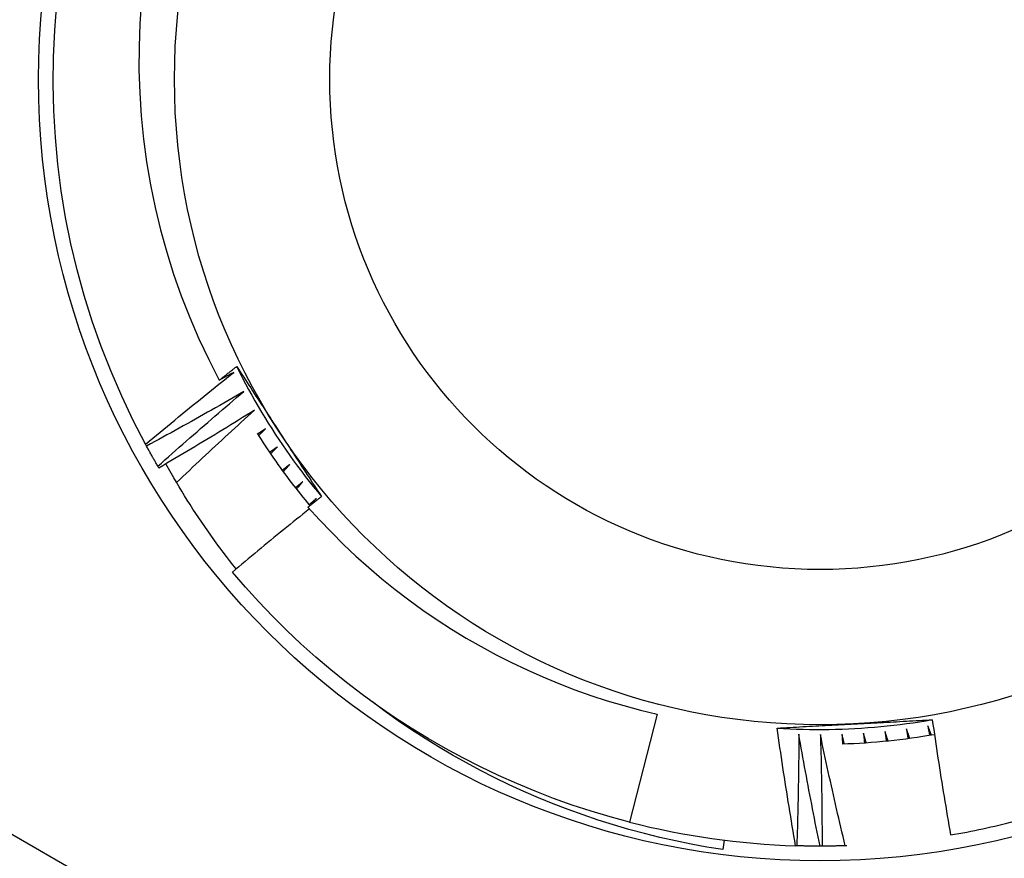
# Model space of a CAD drawing. Header units: inches. Extents: x 56.1 to 140.1, y 37.7 to 64.
# Tile 35 of 102: x 79.776 to 79.975, y 60.21 to 60.38. Entities that reach past the tile are written whole.
import ezdxf

# ---------------------------------------------------------------- set-up
doc = ezdxf.new("R2010")
doc.units = ezdxf.units.IN
doc.header["$MEASUREMENT"] = 0
doc.layers.add('Visible Edges(ANSI)', color=7, linetype='Continuous', lineweight=25)
doc.layers.add('Visible Tangent Edges(ANSI)', color=7, linetype='Continuous', lineweight=25)

msp = doc.modelspace()

# ---------------------------------------------------------------- linework, layer by layer
at = {"layer": 'Visible Edges(ANSI)'}
for p, q in [((79.8012235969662, 60.29348224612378), (79.80102625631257, 60.29384578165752)), ((79.8037454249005, 60.28902740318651), (79.80353623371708, 60.28938424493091)), ((79.83470772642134, 60.2816643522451), (79.83564793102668, 60.2828485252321)), ((79.9047492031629, 60.23913576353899), (79.89912430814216, 60.21722824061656)), ((79.91830773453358, 60.21356880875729), (79.91806348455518, 60.2116353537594)), ((79.93306631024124, 60.21241456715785), (79.93283152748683, 60.21242190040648)), ((79.93818491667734, 60.21234302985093), (79.93777127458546, 60.21234256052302)), ((79.94321605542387, 60.21243694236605), (79.94288970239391, 60.21242591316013))]:
    msp.add_line(p, q, dxfattribs=at)
at = {"layer": 'Visible Edges(ANSI)', "flags": 128}
for points in [[(79.80020786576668, 60.38381532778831), (79.79987898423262, 60.37914562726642), (79.79970828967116, 60.374467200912), (79.79969620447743, 60.3697840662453), (79.79984310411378, 60.36510023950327), (79.80014942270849, 60.36041973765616), (79.80061552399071, 60.3557465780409), (79.80124143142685, 60.35108753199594), (79.80202515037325, 60.34645827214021), (79.8029653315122, 60.34186406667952), (79.8040608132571, 60.33730886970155), (79.80531041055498, 60.33279662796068), (79.80671295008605, 60.32833129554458), (79.80826724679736, 60.32391682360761), (79.8099721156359, 60.31955716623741), (79.81182638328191, 60.31525627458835), (79.8138288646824, 60.31101809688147), (79.8159783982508, 60.30684658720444)], [(79.80102625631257, 60.29384578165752), (79.79852054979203, 60.2986765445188), (79.79618540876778, 60.30359202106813), (79.79402367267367, 60.30858619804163), (79.79203800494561, 60.31365294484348), (79.79023082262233, 60.31878606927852), (79.78860435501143, 60.32397927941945), (79.78716058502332, 60.32922621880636), (79.78590127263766, 60.33452046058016), (79.78482797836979, 60.33985551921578), (79.78394200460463, 60.34522486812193), (79.7832444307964, 60.35062192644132), (79.78273612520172, 60.35604008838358), (79.78241770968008, 60.3614727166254), (79.78228955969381, 60.3669131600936), (79.78235183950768, 60.37235475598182), (79.78260449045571, 60.37779084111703), (79.78304717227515, 60.38321475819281)], [(79.8159783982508, 60.30684658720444), (79.81612505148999, 60.30696259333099), (79.81627172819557, 60.30707855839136), (79.81641844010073, 60.30719448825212), (79.81656518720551, 60.3073103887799), (79.81671195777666, 60.30742624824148), (79.81685875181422, 60.30754207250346), (79.81700558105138, 60.30765785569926), (79.81715243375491, 60.30777360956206), (79.81729932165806, 60.30788932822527), (79.8174462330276, 60.30800501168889), (79.81759317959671, 60.30812065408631), (79.81774014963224, 60.30823626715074), (79.81788715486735, 60.30835183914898), (79.81803418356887, 60.30846737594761), (79.81818123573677, 60.30858288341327), (79.81832832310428, 60.30869834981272), (79.81847544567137, 60.30881378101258), (79.81862259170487, 60.30892917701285), (79.81876976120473, 60.30904453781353), (79.81891696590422, 60.30915985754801), (79.8190641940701, 60.30927514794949), (79.81921145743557, 60.30939040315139), (79.81935874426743, 60.3095056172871), (79.81950606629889, 60.3096208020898)], [(79.81950606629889, 60.3096208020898), (79.81986192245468, 60.30907572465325), (79.82021773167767, 60.30853054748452), (79.82057349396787, 60.30798525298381), (79.82092923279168, 60.30743983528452), (79.82128495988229, 60.30689428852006), (79.8216406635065, 60.30634859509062), (79.82199637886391, 60.30580276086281), (79.82235211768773, 60.30525677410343), (79.82270786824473, 60.30471062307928), (79.82306365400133, 60.30416430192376), (79.82341948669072, 60.30361779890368), (79.8237753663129, 60.30307111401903), (79.82413131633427, 60.30252423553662), (79.82448733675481, 60.30197715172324), (79.82484343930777, 60.30142986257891), (79.82519963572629, 60.30088235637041), (79.8255559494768, 60.30033462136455), (79.82591236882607, 60.29978665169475), (79.82626891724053, 60.29923844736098), (79.82662559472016, 60.29868999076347), (79.82698242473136, 60.29814128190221), (79.82733940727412, 60.29759230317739), (79.82769656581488, 60.29704305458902), (79.82805388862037, 60.2964935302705)], [(79.81950878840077, 60.30962225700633), (79.82009653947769, 60.30844543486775), (79.82069608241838, 60.30727455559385), (79.82130731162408, 60.30610973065), (79.82193018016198, 60.30495105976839), (79.82256458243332, 60.30379866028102), (79.82321044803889, 60.30265262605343), (79.82386770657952, 60.30151306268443), (79.82453627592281, 60.300380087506), (79.82521607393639, 60.2992537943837), (79.82590701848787, 60.29813429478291), (79.82660902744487, 60.29702169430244), (79.8273220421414, 60.29591609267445), (79.82804596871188, 60.29481760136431), (79.8287807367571, 60.29372632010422), (79.8295262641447, 60.29264236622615), (79.8302824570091, 60.29156583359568), (79.8310492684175, 60.29049683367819), (79.83182659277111, 60.28943546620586), (79.83261435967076, 60.28838184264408), (79.83341249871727, 60.28733606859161), (79.83422091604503, 60.28629824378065), (79.83503954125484, 60.28526847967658), (79.83586830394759, 60.28424688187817), (79.83670711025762, 60.28323355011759)], [(79.80102625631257, 60.29384578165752), (79.80176318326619, 60.29446375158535), (79.80250089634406, 60.29508082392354), (79.80323941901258, 60.2956969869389), (79.80397873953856, 60.29631225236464), (79.80471885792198, 60.29692660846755), (79.80545977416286, 60.29754006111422), (79.80620147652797, 60.29815260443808), (79.80694398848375, 60.29876423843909), (79.80768728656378, 60.29937496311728), (79.80843138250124, 60.29998477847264), (79.80917627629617, 60.30059368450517), (79.80992196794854, 60.30120167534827), (79.81066844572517, 60.30180875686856), (79.81141573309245, 60.3024149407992), (79.81216381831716, 60.30302021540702), (79.81291271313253, 60.3036245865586), (79.81366241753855, 60.30422804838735), (79.8144129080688, 60.30483060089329), (79.81516420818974, 60.30543224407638), (79.8159163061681, 60.30603297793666), (79.81666919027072, 60.3066327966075), (79.81742288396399, 60.30723170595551), (79.8181773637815, 60.30782970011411), (79.81893264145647, 60.30842677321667)], [(79.81893264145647, 60.30842677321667), (79.81880970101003, 60.3083606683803), (79.81868673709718, 60.30829458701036), (79.81856377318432, 60.3082285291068), (79.8184407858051, 60.30816249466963), (79.81831778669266, 60.30809648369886), (79.81819477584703, 60.30803049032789), (79.8180717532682, 60.30796452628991), (79.81794871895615, 60.30789857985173), (79.81782567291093, 60.30783266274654), (79.8177026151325, 60.30776676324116), (79.81757953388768, 60.30770088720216), (79.81745645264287, 60.30763503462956), (79.81733334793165, 60.30756920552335), (79.81721023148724, 60.30750339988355), (79.81708711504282, 60.30743761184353), (79.81696397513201, 60.30737185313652), (79.816840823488, 60.3073061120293), (79.8167176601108, 60.30724040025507), (79.81659447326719, 60.30717470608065), (79.81647128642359, 60.30710903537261), (79.81634808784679, 60.30704339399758), (79.81622486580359, 60.30697777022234), (79.8161016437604, 60.30691216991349), (79.8159783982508, 60.30684658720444)], [(79.8209530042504, 60.30454669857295), (79.82013799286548, 60.3040738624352), (79.81932237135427, 60.30360204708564), (79.8185061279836, 60.3031312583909), (79.81768926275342, 60.30266149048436), (79.81687178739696, 60.30219275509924), (79.81605369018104, 60.30172504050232), (79.8152349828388, 60.3012583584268), (79.81441565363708, 60.3007927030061), (79.81359571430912, 60.30032806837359), (79.81277516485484, 60.29986447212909), (79.81195400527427, 60.2994018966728), (79.81113222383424, 60.29894035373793), (79.8103098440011, 60.29847983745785), (79.80948685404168, 60.29802035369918), (79.80866325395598, 60.29756189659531), (79.807839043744, 60.29710447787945), (79.80701422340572, 60.2966480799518), (79.80618880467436, 60.29619272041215), (79.80536277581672, 60.29573839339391), (79.80453614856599, 60.29528509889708), (79.80370891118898, 60.29483283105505), (79.80288107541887, 60.29438160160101), (79.80205262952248, 60.2939314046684), (79.8012235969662, 60.29348224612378)], [(79.80353623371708, 60.28938424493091), (79.80425240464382, 60.29002612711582), (79.8049694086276, 60.29066714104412), (79.80568724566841, 60.29130728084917), (79.80640591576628, 60.29194654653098), (79.80712541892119, 60.29258493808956), (79.80784575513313, 60.2932224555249), (79.80856692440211, 60.29385909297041), (79.80928891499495, 60.29449485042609), (79.81001173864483, 60.29512973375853), (79.81073539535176, 60.29576373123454), (79.81145987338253, 60.29639684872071), (79.81218517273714, 60.29702908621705), (79.8129113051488, 60.29766043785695), (79.8136382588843, 60.29829090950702), (79.81436603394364, 60.29892048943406), (79.81509464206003, 60.29954918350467), (79.81582407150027, 60.30017699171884), (79.81655431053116, 60.30080391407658), (79.81728538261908, 60.30142993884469), (79.81801726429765, 60.30205507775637), (79.81874997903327, 60.30267932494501), (79.81948350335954, 60.30330268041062), (79.82021784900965, 60.3039251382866), (79.8209530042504, 60.30454669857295)], [(79.82309997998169, 60.30073522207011), (79.82230097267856, 60.30023581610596), (79.82150132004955, 60.29973741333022), (79.82070101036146, 60.2992400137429), (79.81990005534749, 60.29874361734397), (79.81909844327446, 60.29824822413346), (79.81829618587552, 60.29775383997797), (79.81749328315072, 60.29726046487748), (79.81668972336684, 60.2967680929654), (79.8158855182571, 60.29627672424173), (79.81508067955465, 60.29578637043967), (79.81427518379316, 60.29529701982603), (79.81346904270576, 60.29480867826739), (79.81266226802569, 60.29432134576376), (79.81185483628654, 60.29383502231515), (79.81104677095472, 60.29334970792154), (79.81023806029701, 60.29286540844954), (79.80942871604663, 60.29238211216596), (79.80861872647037, 60.29189983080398), (79.80780810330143, 60.29141856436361), (79.80699684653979, 60.29093830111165), (79.80618494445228, 60.29045905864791), (79.8053724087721, 60.28998082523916), (79.80455922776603, 60.28950360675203), (79.8037454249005, 60.28902740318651)], [(79.80731161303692, 60.2860792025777), (79.80796089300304, 60.2866984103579), (79.80861092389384, 60.28731687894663), (79.80926170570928, 60.2879346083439), (79.80991322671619, 60.28855160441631), (79.81056551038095, 60.28916785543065), (79.81121853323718, 60.28978337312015), (79.81187229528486, 60.29039815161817), (79.8125268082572, 60.29101218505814), (79.8131820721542, 60.29162547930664), (79.81383807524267, 60.29223802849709), (79.8144948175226, 60.29284983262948), (79.81515231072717, 60.29346089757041), (79.81581054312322, 60.29407121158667), (79.81646952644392, 60.29468078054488), (79.81712923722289, 60.29528960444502), (79.8177896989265, 60.29589767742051), (79.8184508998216, 60.29650499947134), (79.81911283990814, 60.29711157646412), (79.81977551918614, 60.29771739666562), (79.82043893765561, 60.29832247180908), (79.82110308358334, 60.29892679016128), (79.82176798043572, 60.29953035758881), (79.82243361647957, 60.30013316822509), (79.82309997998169, 60.30073522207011)], [(79.82365148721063, 60.29607024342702), (79.82405668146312, 60.2954299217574), (79.82446547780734, 60.29479189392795), (79.82487784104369, 60.29415616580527), (79.82529377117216, 60.29352276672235), (79.82571325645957, 60.29289172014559), (79.8261362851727, 60.29226303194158), (79.82656283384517, 60.29163673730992), (79.82699290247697, 60.29101284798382), (79.82742645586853, 60.29039138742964), (79.82786350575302, 60.28977236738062), (79.82830402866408, 60.28915581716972), (79.82874801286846, 60.28854175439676), (79.8291954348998, 60.28793019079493), (79.82964628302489, 60.28732115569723), (79.83010054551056, 60.28671466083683), (79.83055821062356, 60.28611072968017), (79.83101926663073, 60.28550937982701), (79.83148370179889, 60.28491063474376), (79.8319514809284, 60.28431450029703), (79.83242260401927, 60.28372101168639), (79.83289705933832, 60.28313017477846), (79.83337482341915, 60.28254201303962), (79.83385589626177, 60.28195654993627), (79.83434024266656, 60.28137379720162)], [(79.82537123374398, 60.29699647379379), (79.82530383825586, 60.29695113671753), (79.82523643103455, 60.29690580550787), (79.82516901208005, 60.2968604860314), (79.82510159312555, 60.29681516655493), (79.82503417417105, 60.29676985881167), (79.82496674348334, 60.296724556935), (79.82489931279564, 60.29667926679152), (79.82483187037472, 60.29663397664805), (79.82476442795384, 60.29658869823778), (79.82469698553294, 60.29654342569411), (79.82462953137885, 60.29649816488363), (79.82456207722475, 60.29645290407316), (79.82449461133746, 60.29640765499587), (79.82442714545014, 60.29636241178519), (79.82435966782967, 60.29631718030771), (79.82429219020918, 60.29627194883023), (79.82422470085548, 60.29622672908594), (79.8241572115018, 60.29618151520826), (79.8240897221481, 60.29613631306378), (79.82402222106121, 60.29609111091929), (79.82395471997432, 60.296045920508), (79.82388720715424, 60.29600073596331), (79.82381969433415, 60.29595555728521), (79.82375216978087, 60.29591039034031)], [(79.82394013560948, 60.29561328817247), (79.82399969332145, 60.2956709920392), (79.82405925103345, 60.29572869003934), (79.82411882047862, 60.29578638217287), (79.8241783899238, 60.29584406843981), (79.82423797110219, 60.29590174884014), (79.82429756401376, 60.29595942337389), (79.82435715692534, 60.29601708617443), (79.82441674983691, 60.29607474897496), (79.82447635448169, 60.29613240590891), (79.82453597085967, 60.29619005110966), (79.82459558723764, 60.2962476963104), (79.82465521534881, 60.29630532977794), (79.82471485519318, 60.29636296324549), (79.82477448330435, 60.29642058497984), (79.82483413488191, 60.29647820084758), (79.82489378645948, 60.29653581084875), (79.82495344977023, 60.29659341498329), (79.82501311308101, 60.29665101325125), (79.82507277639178, 60.29670860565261), (79.82513246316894, 60.29676619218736), (79.8251921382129, 60.29682377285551), (79.82525183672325, 60.29688134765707), (79.8253115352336, 60.29693891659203), (79.82537123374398, 60.29699647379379)], [(79.82805388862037, 60.2964935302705), (79.82841493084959, 60.29593830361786), (79.82877579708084, 60.29538333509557), (79.8291365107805, 60.29482862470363), (79.829497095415, 60.29427415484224), (79.82985752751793, 60.29371993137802), (79.83021784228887, 60.29316593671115), (79.83057803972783, 60.29261217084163), (79.83093813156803, 60.29205862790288), (79.83129811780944, 60.29150530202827), (79.83165802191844, 60.29095218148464), (79.8320178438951, 60.29039926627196), (79.83237759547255, 60.28984655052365), (79.83273727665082, 60.2892940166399), (79.83309691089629, 60.28874167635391), (79.83345649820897, 60.2881895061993), (79.83381606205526, 60.28763751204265), (79.83417559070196, 60.28708568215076), (79.83453510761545, 60.28653401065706), (79.83489461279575, 60.28598249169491), (79.83525411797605, 60.28543112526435), (79.83561363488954, 60.28487989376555), (79.83597317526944, 60.28432879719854), (79.83633273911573, 60.2837778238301), (79.8366923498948, 60.28322697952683)], [(79.80353623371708, 60.28938424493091), (79.8034374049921, 60.28955358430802), (79.80333878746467, 60.2897230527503), (79.80324038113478, 60.28989264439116), (79.8031421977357, 60.290062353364), (79.80304422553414, 60.29023219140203), (79.80294646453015, 60.29040215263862), (79.80284891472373, 60.29057223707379), (79.80275158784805, 60.29074244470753), (79.80265447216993, 60.29091277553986), (79.80255756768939, 60.29108322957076), (79.80246088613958, 60.29125380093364), (79.80236441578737, 60.29142449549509), (79.80226815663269, 60.29159531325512), (79.80217212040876, 60.29176625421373), (79.80207629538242, 60.29193731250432), (79.80198068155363, 60.29210849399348), (79.80188529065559, 60.29227979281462), (79.80179011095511, 60.29245121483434), (79.8016951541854, 60.29262275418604), (79.80160040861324, 60.29279441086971), (79.80150587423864, 60.29296619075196), (79.80141156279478, 60.29313809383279), (79.80131747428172, 60.293310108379), (79.8012235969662, 60.29348224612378)], [(79.82776431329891, 60.2933345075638), (79.82769844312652, 60.29328697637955), (79.82763256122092, 60.29323945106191), (79.82756667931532, 60.29319193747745), (79.82750078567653, 60.29314442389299), (79.82743489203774, 60.29309692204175), (79.82736899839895, 60.29304942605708), (79.82730309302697, 60.29300193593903), (79.82723717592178, 60.29295445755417), (79.82717125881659, 60.29290697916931), (79.82710534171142, 60.29285951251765), (79.82703941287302, 60.29281205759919), (79.82697348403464, 60.29276460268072), (79.82690754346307, 60.29271715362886), (79.82684160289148, 60.29266971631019), (79.8267756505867, 60.29262228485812), (79.82670969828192, 60.29257485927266), (79.82664374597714, 60.29252744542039), (79.82657778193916, 60.29248003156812), (79.82651180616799, 60.29243262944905), (79.8264458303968, 60.29238523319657), (79.82637985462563, 60.29233784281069), (79.82631386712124, 60.29229046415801), (79.82624787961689, 60.29224309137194), (79.82618188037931, 60.29219572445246)], [(79.8263795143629, 60.29190496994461), (79.82643713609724, 60.29196460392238), (79.82649476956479, 60.29202423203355), (79.82655240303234, 60.29208384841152), (79.82661004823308, 60.2921434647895), (79.8266676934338, 60.29220307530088), (79.82672535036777, 60.29226267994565), (79.8267830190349, 60.29232227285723), (79.82684068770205, 60.2923818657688), (79.82689836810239, 60.29244145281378), (79.82695604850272, 60.29250102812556), (79.82701374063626, 60.29256060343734), (79.8270714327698, 60.29262017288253), (79.82712913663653, 60.2926797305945), (79.82718685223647, 60.29273928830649), (79.82724456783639, 60.29279883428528), (79.82730228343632, 60.29285838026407), (79.82736002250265, 60.29291791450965), (79.82741774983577, 60.29297744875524), (79.8274755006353, 60.29303697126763), (79.82753325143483, 60.29309649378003), (79.82759100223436, 60.29315600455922), (79.82764876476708, 60.29321550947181), (79.82770653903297, 60.29327501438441), (79.82776431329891, 60.2933345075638)], [(79.81938513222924, 60.26856187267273), (79.81872197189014, 60.26940067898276), (79.81806443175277, 60.2702442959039), (79.81741255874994, 60.27109271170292), (79.81676635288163, 60.27194590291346), (79.81612593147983, 60.2728037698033), (79.81549162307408, 60.27366584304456), (79.81486350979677, 60.27453201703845), (79.81424161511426, 60.27540225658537), (79.81362593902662, 60.27627652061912), (79.81301652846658, 60.27715477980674), (79.81241338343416, 60.2780370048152), (79.81181651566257, 60.27892314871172), (79.81122594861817, 60.2798131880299), (79.8106417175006, 60.28070708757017), (79.81006381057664, 60.28160480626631), (79.80949226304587, 60.28250631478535), (79.8089270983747, 60.28341157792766), (79.8083683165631, 60.28432056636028), (79.80781594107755, 60.28523323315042), (79.80727000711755, 60.28614955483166), (79.80673050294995, 60.28706949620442), (79.80619747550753, 60.28799301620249), (79.80567091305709, 60.28892009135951), (79.8051508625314, 60.28985067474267)], [(79.8302766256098, 60.289753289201), (79.8302123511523, 60.28970361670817), (79.83014807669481, 60.28965395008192), (79.83008379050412, 60.28960428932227), (79.83001950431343, 60.28955463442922), (79.82995520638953, 60.28950499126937), (79.82989090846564, 60.28945534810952), (79.82982659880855, 60.28940571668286), (79.82976228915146, 60.28935609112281), (79.82969796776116, 60.28930647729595), (79.82963364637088, 60.2892568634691), (79.8295693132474, 60.28920726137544), (79.82950498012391, 60.28915766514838), (79.82944064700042, 60.28910807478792), (79.82937629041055, 60.28905849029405), (79.82931194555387, 60.28900891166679), (79.82924758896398, 60.28895934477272), (79.82918322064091, 60.28890977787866), (79.82911885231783, 60.28886022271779), (79.82905448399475, 60.28881067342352), (79.82899010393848, 60.28876113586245), (79.8289257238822, 60.28871159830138), (79.82886133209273, 60.2886620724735), (79.82879692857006, 60.28861255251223), (79.82873253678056, 60.28856303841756)], [(79.82893962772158, 60.28827894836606), (79.82899525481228, 60.28834044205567), (79.82905089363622, 60.28840193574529), (79.82910653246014, 60.28846342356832), (79.82916218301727, 60.28852489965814), (79.82921784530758, 60.28858637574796), (79.8292735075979, 60.28864784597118), (79.8293291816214, 60.28870930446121), (79.82938485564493, 60.28877076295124), (79.82944054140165, 60.28883221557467), (79.82949622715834, 60.28889366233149), (79.82955192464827, 60.28895510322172), (79.82960763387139, 60.28901653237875), (79.8296633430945, 60.28907796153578), (79.82971906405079, 60.28913938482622), (79.8297747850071, 60.28920080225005), (79.8298305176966, 60.28926221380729), (79.82988626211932, 60.28932361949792), (79.82994200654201, 60.28938501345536), (79.82999776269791, 60.2894464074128), (79.83005351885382, 60.28950779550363), (79.83010928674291, 60.28956917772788), (79.83016506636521, 60.28963055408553), (79.8302208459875, 60.28969192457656), (79.8302766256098, 60.289753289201)], [(79.83290544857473, 60.28625669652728), (79.83284285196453, 60.28620493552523), (79.83278024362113, 60.28615318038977), (79.83271762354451, 60.28610143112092), (79.8326550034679, 60.28604968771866), (79.8325923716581, 60.28599795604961), (79.83252973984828, 60.28594622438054), (79.8324671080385, 60.28589450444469), (79.8324044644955, 60.28584279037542), (79.83234180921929, 60.28579108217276), (79.83227915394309, 60.2857393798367), (79.83221648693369, 60.28568768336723), (79.83215381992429, 60.28563599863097), (79.8320911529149, 60.2855843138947), (79.83202847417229, 60.28553264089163), (79.8319657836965, 60.28548097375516), (79.8319030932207, 60.28542931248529), (79.83184040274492, 60.28537765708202), (79.83177770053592, 60.28532601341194), (79.83171498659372, 60.28527436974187), (79.83165227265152, 60.28522273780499), (79.83158955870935, 60.28517111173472), (79.83152683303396, 60.28511949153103), (79.83146410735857, 60.28506787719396), (79.83140136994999, 60.28501626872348)], [(79.83161770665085, 60.28473914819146), (79.83167128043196, 60.28480244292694), (79.83172485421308, 60.28486573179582), (79.83177845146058, 60.28492902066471), (79.83183204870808, 60.28499229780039), (79.8318856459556, 60.28505556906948), (79.8319392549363, 60.28511883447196), (79.8319928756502, 60.28518209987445), (79.8320464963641, 60.28524535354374), (79.8321001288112, 60.28530860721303), (79.8321537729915, 60.28537184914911), (79.8322074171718, 60.2854350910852), (79.8322610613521, 60.28549832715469), (79.8323147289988, 60.28556155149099), (79.83236839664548, 60.28562477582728), (79.83242206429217, 60.28568799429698), (79.83247574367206, 60.28575120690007), (79.83252943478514, 60.28581441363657), (79.83258313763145, 60.28587761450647), (79.83263682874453, 60.28594080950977), (79.83269054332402, 60.28600399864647), (79.8327442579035, 60.28606718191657), (79.83279798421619, 60.28613035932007), (79.83285171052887, 60.28619353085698), (79.83290544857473, 60.28625669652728)], [(79.8366923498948, 60.28322697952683), (79.83657804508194, 60.28313728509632), (79.83646377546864, 60.28304756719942), (79.83634950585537, 60.28295782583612), (79.83623527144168, 60.28286806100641), (79.836121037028, 60.28277827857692), (79.83600683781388, 60.28268847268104), (79.83589265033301, 60.28259864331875), (79.83577847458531, 60.28250879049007), (79.835664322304, 60.2824189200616), (79.83555018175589, 60.28232902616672), (79.83543606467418, 60.28223910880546), (79.83532197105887, 60.2821491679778), (79.83520788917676, 60.28205920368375), (79.83509383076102, 60.28196922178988), (79.83497978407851, 60.28187921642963), (79.83486576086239, 60.28178918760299), (79.83475174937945, 60.28169913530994), (79.83463776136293, 60.28160905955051), (79.83452378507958, 60.28151896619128), (79.83440983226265, 60.28142884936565), (79.8342958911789, 60.28133870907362), (79.83418197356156, 60.28124854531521), (79.8340680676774, 60.28115836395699), (79.83395418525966, 60.28106815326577)], [(79.83564793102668, 60.2828485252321), (79.83558707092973, 60.28279473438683), (79.83552619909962, 60.28274094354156), (79.83546531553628, 60.28268716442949), (79.83540443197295, 60.28263338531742), (79.8353435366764, 60.28257961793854), (79.83528264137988, 60.28252585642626), (79.83522174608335, 60.28247210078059), (79.83516083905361, 60.28241835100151), (79.83509992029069, 60.28236461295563), (79.83503900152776, 60.28231087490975), (79.83497807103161, 60.28225714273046), (79.83491714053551, 60.28220342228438), (79.83485621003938, 60.2821497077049), (79.83479525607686, 60.28209599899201), (79.83473431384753, 60.28204229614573), (79.83467335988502, 60.28198859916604), (79.83461239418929, 60.28193490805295), (79.83455142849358, 60.28188122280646), (79.83449045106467, 60.28182754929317), (79.83442947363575, 60.28177388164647), (79.83436848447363, 60.28172021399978), (79.83430749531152, 60.28166655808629), (79.8342464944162, 60.28161290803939), (79.83418549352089, 60.2815592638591)], [(79.83424817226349, 60.28073747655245), (79.83359099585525, 60.2802125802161), (79.8329343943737, 60.27968692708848), (79.83227837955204, 60.27916051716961), (79.83162295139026, 60.2786333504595), (79.83096808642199, 60.27810542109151), (79.8303138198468, 60.27757674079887), (79.82966012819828, 60.27704730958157), (79.82900701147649, 60.27651711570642), (79.82835449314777, 60.2759861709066), (79.82770254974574, 60.27545447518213), (79.82705119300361, 60.27492201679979), (79.82640042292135, 60.27438881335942), (79.8257502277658, 60.27385485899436), (79.82510064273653, 60.27332015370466), (79.82445163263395, 60.2727847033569), (79.82380320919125, 60.27224849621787), (79.82315538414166, 60.27171154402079), (79.82250814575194, 60.27117384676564), (79.82186149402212, 60.27063539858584), (79.82121544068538, 60.27009619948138), (79.82056997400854, 60.26955625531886), (79.81992510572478, 60.26901557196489), (79.8192808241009, 60.26847413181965), (79.81863714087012, 60.26793195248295)], [(79.83395418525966, 60.28106815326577), (79.83629157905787, 60.27849760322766), (79.83869474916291, 60.27598746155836), (79.84116262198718, 60.27353908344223), (79.84369411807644, 60.27115380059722), (79.84628814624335, 60.26883296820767), (79.84894363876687, 60.26657792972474), (79.85165951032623, 60.26439001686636), (79.85443266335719, 60.26227210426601), (79.85725826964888, 60.26022795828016), (79.86013478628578, 60.25825862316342), (79.86306074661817, 60.2563650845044), (79.86603468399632, 60.25454830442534), (79.86905512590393, 60.25280929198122), (79.87212060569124, 60.25114900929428), (79.87522965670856, 60.24956844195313), (79.878380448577, 60.24806875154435), (79.88156805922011, 60.24665235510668), (79.88479000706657, 60.24532032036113), (79.88804461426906, 60.24407328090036), (79.89133021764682, 60.24291189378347), (79.89464514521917, 60.24183679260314), (79.8979877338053, 60.24084864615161), (79.90135630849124, 60.23994808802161), (79.9047492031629, 60.23913576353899)], [(79.89912430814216, 60.21722824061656), (79.89523611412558, 60.21828041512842), (79.89137647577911, 60.21943294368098), (79.88754798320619, 60.22068505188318), (79.88375320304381, 60.2220358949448), (79.8799946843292, 60.22348456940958), (79.87627494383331, 60.22503008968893), (79.87259648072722, 60.22667144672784), (79.86896175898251, 60.2284075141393), (79.8653732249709, 60.23023714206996), (79.86183327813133, 60.23215909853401), (79.85834430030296, 60.23417209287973), (79.85490862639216, 60.23627477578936), (79.85152856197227, 60.23846573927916), (79.84820637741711, 60.24074350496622), (79.84494430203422, 60.24310654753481), (79.84174452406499, 60.24555329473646), (79.83860919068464, 60.24808208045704), (79.83554039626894, 60.25069123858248), (79.83254021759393, 60.25337898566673), (79.8296106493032, 60.25614354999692), (79.82675366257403, 60.25898305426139), (79.82397118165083, 60.2618955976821), (79.82126507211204, 60.26487923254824), (79.81863714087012, 60.26793195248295)], [(79.91806348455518, 60.2116353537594), (79.91485143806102, 60.21215657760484), (79.91165376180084, 60.21274355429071), (79.90847145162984, 60.21339595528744), (79.90530549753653, 60.21411347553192), (79.90215689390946, 60.21489577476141), (79.89902663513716, 60.21574254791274), (79.89591571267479, 60.2166534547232), (79.8928251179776, 60.21762817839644), (79.88975584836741, 60.21866640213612), (79.8867088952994, 60.21976779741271), (79.8836852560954, 60.22093204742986), (79.88068591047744, 60.22215882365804), (79.87771186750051, 60.22344779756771), (79.87476411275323, 60.22479865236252), (79.8718436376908, 60.22621107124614), (79.86895143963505, 60.22768472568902), (79.8660885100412, 60.22921929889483), (79.86325584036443, 60.23081445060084), (79.86045453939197, 60.2324698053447), (79.8576893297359, 60.23418268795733), (79.85496291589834, 60.23595130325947), (79.85227610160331, 60.23777499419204), (79.84962970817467, 60.23965304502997), (79.84702453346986, 60.24158478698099)], [(79.929084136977, 60.23629638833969), (79.93039717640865, 60.23621698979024), (79.93171095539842, 60.23615076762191), (79.93302534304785, 60.23609769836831), (79.93434020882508, 60.23605778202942), (79.93565542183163, 60.23603099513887), (79.93697085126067, 60.23601731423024), (79.93828636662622, 60.23601673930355), (79.93960183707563, 60.2360292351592), (79.94091713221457, 60.23605481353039), (79.94223212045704, 60.23609343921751), (79.94354667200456, 60.23614510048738), (79.94486065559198, 60.2362097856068), (79.94617394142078, 60.23628748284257), (79.94748639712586, 60.23637816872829), (79.948797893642, 60.23648183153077), (79.95010829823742, 60.2365984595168), (79.95141748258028, 60.23672802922), (79.9527253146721, 60.23687052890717), (79.95403166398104, 60.2370259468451), (79.95533639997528, 60.2371942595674), (79.95663939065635, 60.23737546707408), (79.95794050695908, 60.23756953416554), (79.95923961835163, 60.23777646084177), (79.96053659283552, 60.23799622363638)], [(79.94472650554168, 60.23713230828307), (79.94538786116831, 60.23716735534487), (79.94604891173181, 60.23720240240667), (79.94670966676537, 60.23723743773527), (79.94737013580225, 60.23727246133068), (79.9480303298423, 60.23730750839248), (79.94869025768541, 60.23734254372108), (79.9493499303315, 60.23737760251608), (79.95000935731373, 60.23741268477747), (79.95066854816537, 60.23744777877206), (79.95132751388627, 60.23748289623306), (79.95198626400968, 60.23751806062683), (79.95264480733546, 60.237553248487), (79.95330315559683, 60.23758848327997), (79.95396131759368, 60.23762376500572), (79.95461930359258, 60.23765909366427), (79.9552771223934, 60.23769448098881), (79.955934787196, 60.23772992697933), (79.95659230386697, 60.23776544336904), (79.95724968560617, 60.23780103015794), (79.95790694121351, 60.23783668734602), (79.9585640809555, 60.2378724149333), (79.95922111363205, 60.23790823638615), (79.95987805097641, 60.23794415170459), (79.96053490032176, 60.23798014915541)], [(79.96053490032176, 60.23798014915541), (79.96067481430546, 60.23700390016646), (79.96081603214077, 60.23602785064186), (79.96095855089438, 60.23505200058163), (79.9611023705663, 60.23407637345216), (79.96124749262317, 60.23310094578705), (79.96139391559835, 60.23212572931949), (79.96154163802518, 60.23115073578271), (79.96169066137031, 60.23017594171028), (79.9618409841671, 60.22920137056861), (79.96199260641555, 60.2282270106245), (79.962145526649, 60.22725287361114), (79.96229974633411, 60.22627894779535), (79.9624552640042, 60.22530524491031), (79.96261207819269, 60.22433175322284), (79.96277019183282, 60.22335848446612), (79.96292960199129, 60.22238543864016), (79.96309031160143, 60.22141260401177), (79.96325231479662, 60.22043998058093), (79.96341561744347, 60.21946759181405), (79.96358021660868, 60.21849541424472), (79.96374610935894, 60.21752345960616), (79.96391330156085, 60.21655172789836), (79.96408178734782, 60.21558021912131), (79.96425156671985, 60.21460894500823)], [(79.92908404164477, 60.23629331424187), (79.92973401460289, 60.23632894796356), (79.93038405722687, 60.23636449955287), (79.93103417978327, 60.23639995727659), (79.93168439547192, 60.23643532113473), (79.93233471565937, 60.23647061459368), (79.9329851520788, 60.23650582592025), (79.93363571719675, 60.23654096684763), (79.93428642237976, 60.23657604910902), (79.934937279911, 60.23661106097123), (79.93558830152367, 60.23664601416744), (79.93623949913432, 60.23668092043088), (79.93689088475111, 60.23671579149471), (79.93754247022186, 60.23675060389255), (79.93819426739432, 60.236785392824), (79.9388462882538, 60.23682013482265), (79.9394985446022, 60.23685486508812), (79.94015104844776, 60.23688957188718), (79.94080381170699, 60.23692425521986), (79.94145684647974, 60.23695892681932), (79.94211016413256, 60.23699359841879), (79.94276377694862, 60.23702827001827), (79.94341769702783, 60.23706294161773), (79.94407193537, 60.23709761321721), (79.94472650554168, 60.23713230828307)], [(79.93283152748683, 60.21242190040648), (79.93266030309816, 60.21341401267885), (79.93249038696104, 60.21440637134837), (79.93232178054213, 60.21539894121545), (79.93215448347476, 60.21639173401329), (79.93198849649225, 60.21738474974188), (79.93182381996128, 60.21837798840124), (79.93166045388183, 60.21937143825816), (79.93149839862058, 60.22036512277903), (79.93133765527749, 60.22135901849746), (79.93117822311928, 60.22235312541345), (79.93102010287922, 60.2233474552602), (79.93086329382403, 60.22434200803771), (79.93070779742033, 60.22533677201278), (79.93055361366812, 60.2263317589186), (79.93040074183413, 60.22732695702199), (79.93024918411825, 60.22832236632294), (79.93009893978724, 60.22931799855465), (79.92995000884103, 60.2303138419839), (79.92980239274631, 60.23130989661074), (79.92965609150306, 60.23230616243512), (79.92951110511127, 60.23330263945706), (79.92936743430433, 60.23429931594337), (79.92922507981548, 60.23529621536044), (79.92908404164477, 60.23629331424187)], [(79.95529512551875, 60.23611749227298), (79.95530821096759, 60.23603731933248), (79.95532128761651, 60.23595714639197), (79.95533435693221, 60.23587697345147), (79.95534741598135, 60.23579680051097), (79.95536046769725, 60.23571661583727), (79.9553735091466, 60.23563644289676), (79.95538654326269, 60.23555625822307), (79.95539956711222, 60.23547607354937), (79.95541258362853, 60.23539590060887), (79.95542558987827, 60.23531571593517), (79.95543858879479, 60.23523551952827), (79.9554515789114, 60.23515533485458), (79.95546455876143, 60.23507515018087), (79.95547753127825, 60.23499495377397), (79.95549049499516, 60.23491476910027), (79.95550344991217, 60.23483457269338), (79.95551639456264, 60.23475437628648), (79.95552933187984, 60.23467417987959), (79.95554226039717, 60.23459397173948), (79.95555518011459, 60.23451377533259), (79.9555680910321, 60.23443357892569), (79.95558099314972, 60.23435337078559), (79.95559388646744, 60.2342731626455), (79.95560677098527, 60.23419295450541)], [(79.95595519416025, 60.23423984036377), (79.95592759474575, 60.23431803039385), (79.95590000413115, 60.23439623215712), (79.95587242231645, 60.23447444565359), (79.95584484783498, 60.23455264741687), (79.9558172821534, 60.23463086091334), (79.95578972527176, 60.23470907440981), (79.95576217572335, 60.23478728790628), (79.95573463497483, 60.23486551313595), (79.95570710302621, 60.23494373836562), (79.95567957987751, 60.23502196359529), (79.95565206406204, 60.23510018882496), (79.95562455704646, 60.23517842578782), (79.95559705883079, 60.2352566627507), (79.95556956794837, 60.23533489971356), (79.95554208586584, 60.23541314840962), (79.95551461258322, 60.23549139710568), (79.95548714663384, 60.23556964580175), (79.95545969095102, 60.23564789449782), (79.95543224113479, 60.23572615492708), (79.9554048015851, 60.23580441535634), (79.95537736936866, 60.2358826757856), (79.95534994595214, 60.23596094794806), (79.9553225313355, 60.23603920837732), (79.95529512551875, 60.23611749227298)], [(79.95962154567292, 60.23676473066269), (79.959637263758, 60.23668503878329), (79.95965297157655, 60.2366053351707), (79.95966867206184, 60.23652564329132), (79.95968436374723, 60.23644593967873), (79.95970004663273, 60.23636623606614), (79.95971572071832, 60.23628653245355), (79.95973138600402, 60.23620681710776), (79.95974704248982, 60.23612711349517), (79.95976269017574, 60.23604739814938), (79.95977832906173, 60.23596768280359), (79.95979396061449, 60.2358879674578), (79.9598095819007, 60.23580825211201), (79.95982519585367, 60.23572853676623), (79.95984079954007, 60.23564880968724), (79.95985639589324, 60.23556909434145), (79.95987198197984, 60.23548936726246), (79.95988756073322, 60.23540964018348), (79.95990313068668, 60.2353299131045), (79.95991869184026, 60.23525018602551), (79.95993424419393, 60.23517044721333), (79.9599497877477, 60.23509072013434), (79.95996532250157, 60.23501098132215), (79.95998084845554, 60.23493124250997), (79.95999636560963, 60.23485150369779)], [(79.96034305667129, 60.23490982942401), (79.96031289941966, 60.23498706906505), (79.9602827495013, 60.23506432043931), (79.96025260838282, 60.23514157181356), (79.9602224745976, 60.23521883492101), (79.96019234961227, 60.23529609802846), (79.96016223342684, 60.23537336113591), (79.96013212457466, 60.23545062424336), (79.96010202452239, 60.23552789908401), (79.96007193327, 60.23560517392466), (79.96004184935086, 60.23568244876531), (79.96001177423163, 60.23575973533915), (79.95998170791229, 60.235837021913), (79.9599516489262, 60.23591430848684), (79.95992159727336, 60.23599160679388), (79.95989155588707, 60.23606890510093), (79.95986152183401, 60.23614620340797), (79.95983149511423, 60.23622350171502), (79.95980147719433, 60.23630081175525), (79.95977146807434, 60.2363781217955), (79.95974146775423, 60.23645544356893), (79.95971147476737, 60.23653275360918), (79.95968149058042, 60.23661007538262), (79.95965151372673, 60.23668740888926), (79.95962154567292, 60.23676473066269)], [(79.93347300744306, 60.23503108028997), (79.93346982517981, 60.23408884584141), (79.93346544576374, 60.23314658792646), (79.93345986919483, 60.23220433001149), (79.93345309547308, 60.23126204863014), (79.93344512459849, 60.2303197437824), (79.93343595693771, 60.22937743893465), (79.93342559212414, 60.22843511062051), (79.93341403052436, 60.22749277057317), (79.93340127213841, 60.22655043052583), (79.93338731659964, 60.22560806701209), (79.93337216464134, 60.22466570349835), (79.93335581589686, 60.22372332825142), (79.93333827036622, 60.22278095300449), (79.93331952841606, 60.22183856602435), (79.93329959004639, 60.22089617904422), (79.93327845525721, 60.21995378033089), (79.93325612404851, 60.21901138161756), (79.93323259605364, 60.21806897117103), (79.93320787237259, 60.21712657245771), (79.93318195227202, 60.21618417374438), (79.93315483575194, 60.21524176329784), (79.93312652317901, 60.21429936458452), (79.93309701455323, 60.21335696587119), (79.93306631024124, 60.21241456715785)], [(79.93777127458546, 60.21234256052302), (79.93757863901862, 60.21328479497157), (79.9373871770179, 60.21422731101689), (79.93719688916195, 60.21517010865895), (79.93700777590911, 60.21611317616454), (79.93681983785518, 60.2170565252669), (79.93663307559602, 60.218000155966), (79.93644748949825, 60.21894404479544), (79.93626308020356, 60.21988822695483), (79.93607984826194, 60.22083266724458), (79.93589779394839, 60.22177737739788), (79.93571691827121, 60.22272235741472), (79.93553722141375, 60.22366760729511), (79.935358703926, 60.22461312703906), (79.93518136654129, 60.22555891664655), (79.93500520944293, 60.22650495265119), (79.9348302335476, 60.22745127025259), (79.93465643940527, 60.22839784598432), (79.93448382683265, 60.22934466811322), (79.93431239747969, 60.23029176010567), (79.93414215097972, 60.23123911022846), (79.93397308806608, 60.23218671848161), (79.93380520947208, 60.23313458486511), (79.9336385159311, 60.23408270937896), (79.93347300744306, 60.23503108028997)], [(79.93784700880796, 60.23496066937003), (79.93787484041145, 60.23401884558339), (79.93790147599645, 60.23307696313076), (79.93792691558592, 60.23213502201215), (79.93795115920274, 60.23119302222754), (79.93797420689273, 60.23025097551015), (79.93799605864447, 60.22930887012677), (79.93801671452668, 60.22836671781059), (79.93803617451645, 60.22742451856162), (79.93805443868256, 60.22648226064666), (79.93807150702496, 60.22553995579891), (79.93808737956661, 60.22459760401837), (79.9381020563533, 60.22365519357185), (79.93811553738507, 60.22271274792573), (79.93812782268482, 60.22177025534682), (79.93813891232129, 60.22082771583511), (79.93814880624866, 60.21988514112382), (79.9381575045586, 60.21894251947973), (79.93816500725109, 60.21799985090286), (79.93817131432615, 60.21705714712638), (79.9381764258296, 60.21611439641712), (79.93818034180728, 60.21517161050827), (79.93818306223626, 60.21422878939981), (79.93818458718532, 60.21328593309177), (79.93818491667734, 60.21234302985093)], [(79.94288970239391, 60.21242591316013), (79.94266615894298, 60.21336129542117), (79.9424437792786, 60.21429700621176), (79.94222256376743, 60.21523302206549), (79.94200251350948, 60.21616936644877), (79.94178362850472, 60.21710601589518), (79.9415659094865, 60.21804298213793), (79.94134935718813, 60.21898026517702), (79.94113397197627, 60.21991785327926), (79.9409197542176, 60.22085575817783), (79.94070670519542, 60.22179395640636), (79.94049482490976, 60.22273248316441), (79.9402841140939, 60.22367130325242), (79.94007457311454, 60.22461042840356), (79.93986620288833, 60.22554987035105), (79.93965900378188, 60.22648960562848), (79.93945297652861, 60.22742964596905), (79.93924812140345, 60.22836997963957), (79.93904443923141, 60.22931061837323), (79.93884193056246, 60.23025155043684), (79.93864059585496, 60.23119278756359), (79.93844043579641, 60.23213431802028), (79.93824145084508, 60.23307614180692), (79.93804364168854, 60.2340182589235), (79.93784700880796, 60.23496066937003)], [(79.94222095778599, 60.23503427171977), (79.94222607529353, 60.23495319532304), (79.94223118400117, 60.2348721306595), (79.94223628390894, 60.23479105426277), (79.94224137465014, 60.23470998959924), (79.94224645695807, 60.2346289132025), (79.94225153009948, 60.23454783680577), (79.94225659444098, 60.23446676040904), (79.94226164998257, 60.23438568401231), (79.94226669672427, 60.23430460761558), (79.94227173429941, 60.23422353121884), (79.94227676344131, 60.23414245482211), (79.94228178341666, 60.23406137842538), (79.9422867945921, 60.23398030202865), (79.94229179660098, 60.23389922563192), (79.94229679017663, 60.23381813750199), (79.94230177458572, 60.23373706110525), (79.9423067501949, 60.23365598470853), (79.9423117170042, 60.23357489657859), (79.94231667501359, 60.23349382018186), (79.94232162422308, 60.23341273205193), (79.94232656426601, 60.23333164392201), (79.94233149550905, 60.23325055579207), (79.94233641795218, 60.23316947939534), (79.94234133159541, 60.23308839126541)], [(79.94269267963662, 60.2331006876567), (79.94267292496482, 60.23318122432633), (79.94265317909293, 60.23326176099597), (79.94263344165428, 60.23334230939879), (79.94261371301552, 60.23342285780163), (79.94259399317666, 60.23350340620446), (79.94257428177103, 60.23358395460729), (79.9425545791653, 60.23366450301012), (79.94253488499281, 60.23374506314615), (79.94251519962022, 60.23382561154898), (79.94249552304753, 60.23390617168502), (79.94247585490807, 60.23398673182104), (79.9424561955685, 60.23406730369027), (79.94243654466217, 60.23414786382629), (79.94241690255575, 60.23422843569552), (79.94239726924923, 60.23430900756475), (79.94237764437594, 60.23438957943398), (79.94235802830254, 60.2344701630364), (79.94233842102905, 60.23455073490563), (79.94231882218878, 60.23463131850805), (79.94229923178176, 60.23471190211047), (79.94227965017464, 60.2347924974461), (79.94226007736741, 60.23487308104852), (79.94224051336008, 60.23495367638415), (79.94222095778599, 60.23503427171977)], [(79.94659011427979, 60.23525178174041), (79.94659789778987, 60.23517092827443), (79.94660567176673, 60.23509007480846), (79.9466134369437, 60.23500920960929), (79.94662119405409, 60.23492834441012), (79.94662894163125, 60.23484749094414), (79.94663668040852, 60.23476662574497), (79.94664441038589, 60.2346857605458), (79.94665213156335, 60.23460489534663), (79.94665984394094, 60.23452403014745), (79.9466675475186, 60.23444316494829), (79.94667524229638, 60.23436229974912), (79.94668292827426, 60.23428142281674), (79.94669060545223, 60.23420055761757), (79.94669827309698, 60.2341196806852), (79.94670593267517, 60.23403881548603), (79.94671358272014, 60.23395793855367), (79.94672122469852, 60.23387707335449), (79.94672885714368, 60.23379619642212), (79.94673648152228, 60.23371531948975), (79.94674409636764, 60.23363444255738), (79.94675170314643, 60.23355356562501), (79.946759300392, 60.23347268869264), (79.94676688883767, 60.23339180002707), (79.94677446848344, 60.2333109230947)], [(79.94712522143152, 60.23333477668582), (79.94710282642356, 60.23341462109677), (79.94708044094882, 60.23349446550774), (79.94705806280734, 60.23357432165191), (79.94703569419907, 60.23365416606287), (79.94701333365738, 60.23373402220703), (79.94699098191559, 60.23381387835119), (79.9469686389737, 60.23389374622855), (79.94694630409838, 60.23397360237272), (79.94692397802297, 60.23405347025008), (79.94690166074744, 60.23413333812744), (79.9468793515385, 60.23421320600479), (79.94685705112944, 60.23429308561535), (79.94683475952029, 60.2343729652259), (79.94681247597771, 60.23445284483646), (79.94679020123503, 60.23453272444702), (79.94676793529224, 60.23461260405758), (79.94674567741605, 60.23469249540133), (79.94672342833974, 60.23477238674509), (79.94670118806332, 60.23485227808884), (79.94667895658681, 60.2349321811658), (79.94665673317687, 60.23501207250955), (79.94663451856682, 60.2350919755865), (79.94661231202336, 60.23517187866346), (79.94659011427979, 60.23525178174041)], [(79.95094974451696, 60.23561298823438), (79.95096018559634, 60.23553242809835), (79.95097061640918, 60.23545186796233), (79.95098103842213, 60.2353713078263), (79.9509914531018, 60.23529074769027), (79.95100185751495, 60.23521018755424), (79.95101225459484, 60.23512962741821), (79.95102264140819, 60.23504905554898), (79.95103301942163, 60.23496849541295), (79.95104339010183, 60.23488792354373), (79.95105375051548, 60.2348073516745), (79.95106410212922, 60.23472677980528), (79.95107444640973, 60.23464620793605), (79.95108478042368, 60.23456563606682), (79.95109510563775, 60.23448506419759), (79.95110542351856, 60.23440449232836), (79.9511157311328, 60.23432390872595), (79.95112602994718, 60.23424333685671), (79.95113632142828, 60.2341627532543), (79.95114660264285, 60.23408216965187), (79.9511568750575, 60.23400158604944), (79.95116714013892, 60.23392100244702), (79.9511773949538, 60.23384041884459), (79.95118764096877, 60.23375983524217), (79.9511978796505, 60.23367923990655)], [(79.95154765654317, 60.23371463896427), (79.95152264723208, 60.23379369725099), (79.95149764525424, 60.2338727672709), (79.95147265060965, 60.23395183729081), (79.9514476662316, 60.23403090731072), (79.9514226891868, 60.23410997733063), (79.9513977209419, 60.23418905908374), (79.9513727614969, 60.23426814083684), (79.9513478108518, 60.23434722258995), (79.95132286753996, 60.23442631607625), (79.95129793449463, 60.23450540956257), (79.9512730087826, 60.23458450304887), (79.95124809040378, 60.23466359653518), (79.95122318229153, 60.23474269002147), (79.95119828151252, 60.23482179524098), (79.9511733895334, 60.23490090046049), (79.95114850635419, 60.23498000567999), (79.95112363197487, 60.23505912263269), (79.9510987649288, 60.23513823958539), (79.95107390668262, 60.23521735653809), (79.95104905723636, 60.23529647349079), (79.95102421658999, 60.23537560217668), (79.95099938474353, 60.23545473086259), (79.95097456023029, 60.23553385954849), (79.95094974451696, 60.23561298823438)], [(79.93777127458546, 60.21234256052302), (79.9375752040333, 60.21234271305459), (79.93737913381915, 60.21234312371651), (79.9371830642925, 60.21234376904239), (79.93698699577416, 60.21234467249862), (79.93679092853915, 60.21234582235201), (79.93659486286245, 60.21234720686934), (79.93639879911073, 60.21234884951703), (79.93620273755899, 60.21235073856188), (79.93600667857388, 60.21235287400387), (79.93581062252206, 60.21235525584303), (79.93561456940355, 60.21235788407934), (79.93541851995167, 60.21236077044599), (79.93522247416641, 60.2123638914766), (79.93502643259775, 60.21236725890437), (79.93483039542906, 60.21237088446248), (79.93463436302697, 60.21237474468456), (79.9344383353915, 60.21237886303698), (79.93424231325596, 60.21238321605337), (79.93404629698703, 60.2123878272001), (79.93385028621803, 60.21239268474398), (79.93365428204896, 60.21239778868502), (79.93345828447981, 60.21240312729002), (79.93326229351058, 60.21240872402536), (79.93306631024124, 60.21241456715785)], [(79.94288970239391, 60.21242591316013), (79.94269373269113, 60.21241961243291), (79.9424977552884, 60.21241356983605), (79.94230177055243, 60.21240777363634), (79.94210577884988, 60.21240221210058), (79.94190977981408, 60.21239690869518), (79.94171377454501, 60.21239185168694), (79.94151776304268, 60.21238702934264), (79.94132174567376, 60.2123824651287), (79.94112572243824, 60.21237814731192), (79.94092969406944, 60.21237407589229), (79.94073366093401, 60.2123702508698), (79.94053762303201, 60.21236667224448), (79.94034158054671, 60.2123633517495), (79.94014553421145, 60.21236026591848), (79.93994948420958, 60.21235742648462), (79.93975343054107, 60.21235484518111), (79.93955737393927, 60.21235249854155), (79.9393613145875, 60.21235041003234), (79.93916525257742, 60.21234855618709), (79.9389691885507, 60.21234696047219), (79.938773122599, 60.21234561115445), (79.938577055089, 60.21234449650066), (79.93838098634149, 60.21234363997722), (79.93818491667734, 60.21234302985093)]]:
    msp.add_lwpolyline(points, dxfattribs=at)
at = {"layer": 'Visible Edges(ANSI)'}
for radius in [0.3451589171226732, 0.1584645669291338, 0.1309055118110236]:
    msp.add_circle((79.93779852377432, 60.36785436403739), radius, dxfattribs=at)
for centre, radius, start, end in [((79.93779852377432, 60.36785436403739), 0.1348425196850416, 271.8980376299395, 279.8921811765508), ((79.93779852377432, 60.36785436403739), 0.1555118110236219, 255.6000000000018, 268.1696803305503), ((79.93779852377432, 60.36785436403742), 0.1555118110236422, 279.7938140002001, 284.6879999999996)]:
    msp.add_arc(centre, radius, start, end, dxfattribs=at)
at = {"layer": 'Visible Tangent Edges(ANSI)'}
msp.add_line((79.93779852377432, 60.12009381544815), (79.72323159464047, 60.24397408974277), dxfattribs=at)
for radius in [0.3308444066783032, 0.0994094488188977]:
    msp.add_circle((79.93779852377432, 60.36785436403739), radius, dxfattribs=at)

doc.saveas('drawing.dxf')
